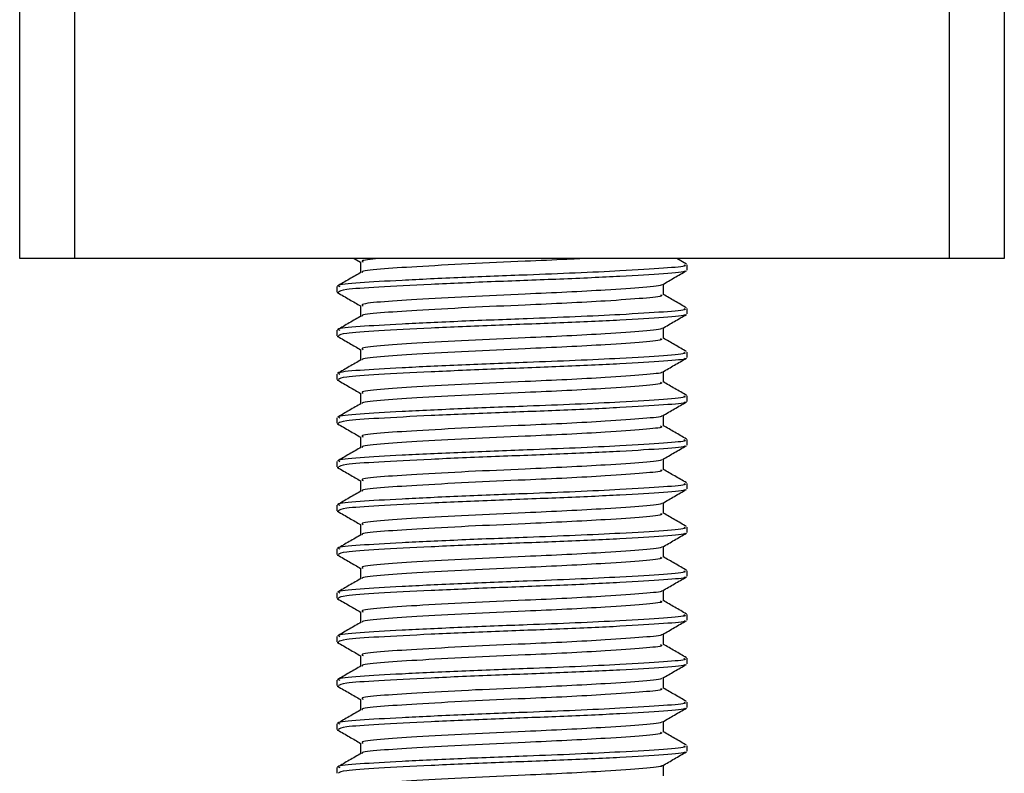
# Model space of a CAD drawing. Header units: millimetres. Extents: x 0 to 420, y 0 to 297.
# Tile 29 of 77: x 183.84 to 188.35, y 177.05 to 180.51. Entities that reach past the tile are written whole.
import ezdxf

# ---------------------------------------------------------------- set-up
doc = ezdxf.new("R2010")
doc.units = ezdxf.units.MM

msp = doc.modelspace()

# ---------------------------------------------------------------- linework, layer by layer
at = {"color": 7, "linetype": 'Continuous', "lineweight": 25}
for p, q in [((183.8392, 179.4129), (183.8392, 180.6153)), ((184.0897, 180.6153), (184.0897, 179.4129)), ((188.0979, 179.4129), (188.0979, 180.6153)), ((188.3484, 180.6153), (188.3484, 179.4129)), ((184.0897, 179.4129), (183.8392, 179.4129)), ((188.0979, 179.4129), (184.0897, 179.4129)), ((185.3717, 179.4129), (185.4006, 179.3962)), ((185.4006, 179.3974), (185.4006, 179.3488)), ((186.8934, 179.3873), (186.8492, 179.4129)), ((186.8954, 179.3599), (186.8954, 179.385)), ((188.3484, 179.4129), (188.0979, 179.4129)), ((185.2921, 179.2848), (185.2921, 179.2597)), ((186.7869, 179.2471), (186.7869, 179.296)), ((185.2933, 179.2579), (185.3, 179.2568)), ((185.4006, 179.197), (185.4006, 179.1484)), ((186.8954, 179.1595), (186.8954, 179.1846)), ((185.2921, 179.0844), (185.2921, 179.0593)), ((186.7869, 179.0467), (186.7869, 179.0956)), ((185.2933, 179.0575), (185.3, 179.0564)), ((185.4006, 178.9966), (185.4006, 178.9479)), ((186.8954, 178.9591), (186.8954, 178.9842)), ((185.2921, 178.884), (185.2921, 178.8589)), ((186.7869, 178.8463), (186.7869, 178.8951)), ((185.2933, 178.8571), (185.3, 178.856)), ((185.4006, 178.7962), (185.4006, 178.7475)), ((186.8954, 178.7587), (186.8954, 178.7838)), ((185.2921, 178.6836), (185.2921, 178.6585)), ((185.2933, 178.6567), (185.3, 178.6556)), ((186.7869, 178.6459), (186.7869, 178.6947)), ((185.4006, 178.5958), (185.4006, 178.5471)), ((186.8954, 178.5583), (186.8954, 178.5833)), ((185.2921, 178.4832), (185.2921, 178.458)), ((186.7869, 178.4455), (186.7869, 178.4943)), ((185.2933, 178.4563), (185.3, 178.4552)), ((185.4006, 178.3954), (185.4006, 178.3467)), ((186.8954, 178.3579), (186.8954, 178.3829)), ((186.7869, 178.2451), (186.7869, 178.2939)), ((185.2921, 178.2828), (185.2921, 178.2576)), ((185.2933, 178.2559), (185.3, 178.2548)), ((185.4006, 178.195), (185.4006, 178.1463)), ((186.8954, 178.1575), (186.8954, 178.1825)), ((185.2921, 178.0824), (185.2921, 178.0572)), ((186.7869, 178.0447), (186.7869, 178.0935)), ((185.2933, 178.0555), (185.3, 178.0544)), ((185.4006, 177.9946), (185.4006, 177.9459)), ((186.8954, 177.9571), (186.8954, 177.9821)), ((186.7869, 177.8443), (186.7869, 177.8931)), ((185.2921, 177.882), (185.2921, 177.8568)), ((185.2933, 177.8551), (185.3, 177.854)), ((185.4006, 177.7942), (185.4006, 177.7455)), ((186.8954, 177.7567), (186.8954, 177.7817)), ((185.2921, 177.6816), (185.2921, 177.6564)), ((186.7869, 177.6439), (186.7869, 177.6927)), ((185.2933, 177.6547), (185.3, 177.6536)), ((185.4006, 177.5938), (185.4006, 177.5451)), ((186.8954, 177.5563), (186.8954, 177.5813)), ((185.2921, 177.4812), (185.2921, 177.456)), ((186.7869, 177.4434), (186.7869, 177.4923)), ((185.2933, 177.4543), (185.3, 177.4531)), ((185.4006, 177.3933), (185.4006, 177.3447)), ((186.8954, 177.3558), (186.8954, 177.3809)), ((185.2921, 177.2807), (185.2921, 177.2556)), ((186.7869, 177.243), (186.7869, 177.2919)), ((185.2933, 177.2539), (185.3, 177.2527)), ((185.4006, 177.1929), (185.4006, 177.1443)), ((186.8954, 177.1554), (186.8954, 177.1805)), ((185.2921, 177.0803), (185.2921, 177.0552)), ((186.7869, 177.0426), (186.7869, 177.0915))]:
    msp.add_line(p, q, dxfattribs=at)
for points, knots in [([(186.8811, 179.385), (186.8847, 179.3833), (186.8973, 179.3774), (186.7983, 179.3687), (186.6161, 179.3573), (186.39, 179.3464), (186.1399, 179.3368), (185.856, 179.326), (185.5801, 179.3128), (185.3846, 179.3018), (185.2882, 179.292), (185.3021, 179.2863), (185.3057, 179.2848)], [0, 0, 0, 0, 0.0482673, 0.1669875, 0.2886879, 0.3822403, 0.4726264, 0.5927373, 0.7161886, 0.8348774, 0.9566226, 1, 1, 1, 1]), ([(185.4818, 179.4129), (185.4465, 179.4093), (185.3967, 179.4042), (185.4089, 179.399), (185.4125, 179.3975)], [0, 0, 0, 0, 0.708914, 1, 1, 1, 1]), ([(186.4129, 179.4129), (186.3905, 179.4116), (186.3124, 179.4072), (186.1321, 179.3995), (185.8888, 179.3887), (185.649, 179.3755), (185.4824, 179.3644), (185.4004, 179.3555), (185.4082, 179.3508), (185.4091, 179.3502)], [0, 0, 0, 0, 0.0578973, 0.2019019, 0.3932661, 0.5899584, 0.7790544, 0.9730254, 1, 1, 1, 1]), ([(185.403, 179.3501), (185.3849, 179.3396), (185.3486, 179.3186), (185.3123, 179.2976), (185.2941, 179.2871)], [0, 0, 0, 0, 0.499899, 1, 1, 1, 1]), ([(186.884, 179.357), (186.8852, 179.3563), (186.8929, 179.3514), (186.7961, 179.3436), (186.6008, 179.3312), (186.3216, 179.3183), (186.0129, 179.3074), (185.7142, 179.2945), (185.4736, 179.2821), (185.3173, 179.2715), (185.305, 179.2635), (185.2992, 179.2597)], [0, 0, 0, 0, 0.020946, 0.143106, 0.268332, 0.394812, 0.516438, 0.642835, 0.768197, 0.890263, 1, 1, 1, 1]), ([(186.7835, 179.294), (186.8016, 179.3045), (186.8379, 179.3255), (186.8742, 179.3465), (186.8923, 179.357)], [0, 0, 0, 0, 0.49991, 1, 1, 1, 1]), ([(186.7774, 179.294), (186.7782, 179.2934), (186.7843, 179.2887), (186.7007, 179.281), (186.5459, 179.2696), (186.3498, 179.2587), (186.1337, 179.2492), (185.8882, 179.2384), (185.6496, 179.2252), (185.4805, 179.2141), (185.3971, 179.2043), (185.4092, 179.1986), (185.4125, 179.1971)], [0, 0, 0, 0, 0.017009, 0.139543, 0.265156, 0.361718, 0.455008, 0.578979, 0.706402, 0.828904, 0.954563, 1, 1, 1, 1]), ([(185.2952, 179.2568), (185.3134, 179.2463), (185.3485, 179.226), (185.3836, 179.2056), (185.4006, 179.1958)], [0, 0, 0, 0, 0.516356, 1, 1, 1, 1]), ([(186.7746, 179.2471), (186.7777, 179.2455), (186.7885, 179.2396), (186.7029, 179.2309), (186.5454, 179.2195), (186.3499, 179.2086), (186.1336, 179.1991), (185.8883, 179.1883), (185.6491, 179.1751), (185.4824, 179.164), (185.4004, 179.1551), (185.4082, 179.1504), (185.4091, 179.1498)], [0, 0, 0, 0, 0.049091, 0.171096, 0.296168, 0.392313, 0.485201, 0.608637, 0.73551, 0.857483, 0.9826, 1, 1, 1, 1]), ([(186.8934, 179.1869), (186.8753, 179.1974), (186.8398, 179.2179), (186.8043, 179.2385), (186.7869, 179.2486)], [0, 0, 0, 0, 0.51126, 1, 1, 1, 1]), ([(185.403, 179.1497), (185.3849, 179.1392), (185.3486, 179.1182), (185.3123, 179.0972), (185.2941, 179.0867)], [0, 0, 0, 0, 0.499899, 1, 1, 1, 1]), ([(186.8811, 179.1846), (186.8847, 179.1829), (186.8973, 179.177), (186.7983, 179.1683), (186.6161, 179.1569), (186.39, 179.146), (186.1399, 179.1364), (185.856, 179.1256), (185.5801, 179.1124), (185.3846, 179.1014), (185.2882, 179.0916), (185.3021, 179.0859), (185.3057, 179.0844)], [0, 0, 0, 0, 0.048267, 0.166987, 0.288688, 0.38224, 0.472626, 0.592737, 0.716189, 0.834877, 0.956623, 1, 1, 1, 1]), ([(186.884, 179.1566), (186.8852, 179.1559), (186.8929, 179.151), (186.7961, 179.1432), (186.6008, 179.1308), (186.3216, 179.1179), (186.0129, 179.107), (185.7142, 179.0941), (185.4736, 179.0816), (185.3173, 179.0711), (185.305, 179.0631), (185.2992, 179.0593)], [0, 0, 0, 0, 0.020946, 0.143106, 0.268332, 0.394812, 0.516438, 0.642835, 0.768197, 0.890263, 1, 1, 1, 1]), ([(186.7835, 179.0936), (186.8016, 179.1041), (186.8379, 179.1251), (186.8742, 179.1461), (186.8923, 179.1566)], [0, 0, 0, 0, 0.49991, 1, 1, 1, 1]), ([(186.7774, 179.0936), (186.7782, 179.093), (186.7843, 179.0883), (186.7007, 179.0806), (186.5459, 179.0692), (186.3498, 179.0583), (186.1337, 179.0488), (185.8882, 179.038), (185.6496, 179.0247), (185.4805, 179.0137), (185.3971, 179.0039), (185.4092, 178.9982), (185.4125, 178.9967)], [0, 0, 0, 0, 0.017009, 0.139543, 0.265156, 0.361718, 0.455008, 0.578979, 0.706402, 0.828904, 0.954563, 1, 1, 1, 1]), ([(185.2952, 179.0564), (185.3134, 179.0459), (185.3485, 179.0255), (185.3836, 179.0052), (185.4006, 178.9954)], [0, 0, 0, 0, 0.516356, 1, 1, 1, 1]), ([(186.7746, 179.0467), (186.7777, 179.0451), (186.7885, 179.0392), (186.7029, 179.0305), (186.5454, 179.0191), (186.3499, 179.0082), (186.1336, 178.9987), (185.8883, 178.9879), (185.6491, 178.9746), (185.4824, 178.9636), (185.4004, 178.9547), (185.4082, 178.95), (185.4091, 178.9494)], [0, 0, 0, 0, 0.049091, 0.171096, 0.296168, 0.392313, 0.485201, 0.608637, 0.73551, 0.857483, 0.9826, 1, 1, 1, 1]), ([(186.8934, 178.9865), (186.8753, 178.997), (186.8398, 179.0175), (186.8043, 179.0381), (186.7869, 179.0481)], [0, 0, 0, 0, 0.5112595, 1, 1, 1, 1]), ([(186.8811, 178.9842), (186.8847, 178.9825), (186.8973, 178.9766), (186.7983, 178.9679), (186.6161, 178.9564), (186.39, 178.9456), (186.1399, 178.936), (185.856, 178.9252), (185.5801, 178.912), (185.3846, 178.901), (185.2882, 178.8912), (185.3021, 178.8855), (185.3057, 178.884)], [0, 0, 0, 0, 0.0482673, 0.1669875, 0.2886879, 0.3822403, 0.4726264, 0.5927373, 0.7161886, 0.8348774, 0.9566226, 1, 1, 1, 1]), ([(185.403, 178.9493), (185.3849, 178.9388), (185.3486, 178.9178), (185.3123, 178.8968), (185.2941, 178.8863)], [0, 0, 0, 0, 0.499899, 1, 1, 1, 1]), ([(186.884, 178.9562), (186.8852, 178.9555), (186.8929, 178.9506), (186.7961, 178.9428), (186.6008, 178.9304), (186.3216, 178.9175), (186.0129, 178.9066), (185.7142, 178.8937), (185.4736, 178.8812), (185.3173, 178.8707), (185.305, 178.8627), (185.2992, 178.8589)], [0, 0, 0, 0, 0.020946, 0.143106, 0.268332, 0.394812, 0.516438, 0.642835, 0.768197, 0.890263, 1, 1, 1, 1]), ([(186.7835, 178.8932), (186.8016, 178.9037), (186.8379, 178.9247), (186.8742, 178.9457), (186.8923, 178.9562)], [0, 0, 0, 0, 0.49991, 1, 1, 1, 1]), ([(186.7774, 178.8932), (186.7782, 178.8926), (186.7843, 178.8879), (186.7007, 178.8802), (186.5459, 178.8688), (186.3498, 178.8579), (186.1337, 178.8483), (185.8882, 178.8376), (185.6496, 178.8243), (185.4805, 178.8133), (185.3971, 178.8035), (185.4092, 178.7978), (185.4125, 178.7963)], [0, 0, 0, 0, 0.017009, 0.139543, 0.265156, 0.361718, 0.455008, 0.578979, 0.706402, 0.828904, 0.954563, 1, 1, 1, 1]), ([(185.2952, 178.856), (185.3134, 178.8455), (185.3485, 178.8251), (185.3836, 178.8048), (185.4006, 178.7949)], [0, 0, 0, 0, 0.5163558, 1, 1, 1, 1]), ([(186.7746, 178.8463), (186.7777, 178.8446), (186.7885, 178.8388), (186.7029, 178.8301), (186.5454, 178.8187), (186.3499, 178.8078), (186.1336, 178.7982), (185.8883, 178.7875), (185.6491, 178.7742), (185.4824, 178.7632), (185.4004, 178.7543), (185.4082, 178.7495), (185.4091, 178.749)], [0, 0, 0, 0, 0.0490909, 0.1710963, 0.2961678, 0.392313, 0.4852006, 0.6086368, 0.7355098, 0.8574829, 0.9826005, 1, 1, 1, 1]), ([(186.8934, 178.7861), (186.8753, 178.7966), (186.8398, 178.8171), (186.8043, 178.8377), (186.7869, 178.8477)], [0, 0, 0, 0, 0.5112595, 1, 1, 1, 1]), ([(185.403, 178.7489), (185.3849, 178.7384), (185.3486, 178.7174), (185.3123, 178.6964), (185.2941, 178.6859)], [0, 0, 0, 0, 0.499899, 1, 1, 1, 1]), ([(186.8811, 178.7838), (186.8847, 178.7821), (186.8973, 178.7762), (186.7983, 178.7675), (186.6161, 178.756), (186.39, 178.7452), (186.1399, 178.7356), (185.856, 178.7248), (185.5801, 178.7116), (185.3846, 178.7006), (185.2882, 178.6908), (185.3021, 178.6851), (185.3057, 178.6836)], [0, 0, 0, 0, 0.048267, 0.166987, 0.288688, 0.38224, 0.472626, 0.592737, 0.716189, 0.834877, 0.956623, 1, 1, 1, 1]), ([(186.884, 178.7558), (186.8852, 178.7551), (186.8929, 178.7502), (186.7961, 178.7424), (186.6008, 178.73), (186.3216, 178.717), (186.0129, 178.7062), (185.7142, 178.6933), (185.4736, 178.6808), (185.3173, 178.6702), (185.305, 178.6622), (185.2992, 178.6585)], [0, 0, 0, 0, 0.020946, 0.143106, 0.268332, 0.394812, 0.516438, 0.642835, 0.768197, 0.890263, 1, 1, 1, 1]), ([(186.7835, 178.6928), (186.8016, 178.7033), (186.8379, 178.7243), (186.8742, 178.7453), (186.8923, 178.7558)], [0, 0, 0, 0, 0.49991, 1, 1, 1, 1]), ([(185.2952, 178.6556), (185.3134, 178.6451), (185.3485, 178.6247), (185.3836, 178.6044), (185.4006, 178.5945)], [0, 0, 0, 0, 0.5163558, 1, 1, 1, 1]), ([(186.7774, 178.6928), (186.7782, 178.6922), (186.7843, 178.6875), (186.7007, 178.6798), (186.5459, 178.6684), (186.3498, 178.6575), (186.1337, 178.6479), (185.8882, 178.6371), (185.6496, 178.6239), (185.4805, 178.6129), (185.3971, 178.6031), (185.4092, 178.5974), (185.4125, 178.5959)], [0, 0, 0, 0, 0.017009, 0.139543, 0.265156, 0.361718, 0.455008, 0.578979, 0.706402, 0.828904, 0.954563, 1, 1, 1, 1]), ([(186.7746, 178.6459), (186.7777, 178.6442), (186.7885, 178.6384), (186.7029, 178.6297), (186.5454, 178.6183), (186.3499, 178.6074), (186.1336, 178.5978), (185.8883, 178.587), (185.6491, 178.5738), (185.4824, 178.5628), (185.4004, 178.5539), (185.4082, 178.5491), (185.4091, 178.5486)], [0, 0, 0, 0, 0.049091, 0.171096, 0.296168, 0.392313, 0.485201, 0.608637, 0.73551, 0.857483, 0.9826, 1, 1, 1, 1]), ([(186.8934, 178.5857), (186.8753, 178.5962), (186.8398, 178.6167), (186.8043, 178.6373), (186.7869, 178.6473)], [0, 0, 0, 0, 0.51126, 1, 1, 1, 1]), ([(186.8811, 178.5833), (186.8847, 178.5816), (186.8973, 178.5758), (186.7983, 178.567), (186.6161, 178.5556), (186.39, 178.5448), (186.1399, 178.5352), (185.856, 178.5244), (185.5801, 178.5112), (185.3846, 178.5002), (185.2882, 178.4904), (185.3021, 178.4847), (185.3057, 178.4832)], [0, 0, 0, 0, 0.0482673, 0.1669875, 0.2886879, 0.3822403, 0.4726264, 0.5927373, 0.7161886, 0.8348774, 0.9566226, 1, 1, 1, 1]), ([(185.403, 178.5485), (185.3849, 178.538), (185.3486, 178.517), (185.3123, 178.496), (185.2941, 178.4855)], [0, 0, 0, 0, 0.499899, 1, 1, 1, 1]), ([(186.884, 178.5554), (186.8852, 178.5547), (186.8929, 178.5498), (186.7961, 178.542), (186.6008, 178.5296), (186.3216, 178.5166), (186.0129, 178.5058), (185.7142, 178.4929), (185.4736, 178.4804), (185.3173, 178.4698), (185.305, 178.4618), (185.2992, 178.458)], [0, 0, 0, 0, 0.020946, 0.143106, 0.268332, 0.394812, 0.516438, 0.642835, 0.768197, 0.890263, 1, 1, 1, 1]), ([(186.7835, 178.4923), (186.8016, 178.5029), (186.8379, 178.5239), (186.8742, 178.5449), (186.8923, 178.5554)], [0, 0, 0, 0, 0.49991, 1, 1, 1, 1]), ([(186.7774, 178.4924), (186.7782, 178.4918), (186.7843, 178.4871), (186.7007, 178.4794), (186.5459, 178.4679), (186.3498, 178.4571), (186.1337, 178.4475), (185.8882, 178.4367), (185.6496, 178.4235), (185.4805, 178.4125), (185.3971, 178.4027), (185.4092, 178.397), (185.4125, 178.3955)], [0, 0, 0, 0, 0.017009, 0.139543, 0.265156, 0.361718, 0.455008, 0.578979, 0.706402, 0.828904, 0.954563, 1, 1, 1, 1]), ([(185.2952, 178.4552), (185.3134, 178.4447), (185.3485, 178.4243), (185.3836, 178.404), (185.4006, 178.3941)], [0, 0, 0, 0, 0.516356, 1, 1, 1, 1]), ([(186.7746, 178.4455), (186.7777, 178.4438), (186.7885, 178.438), (186.7029, 178.4293), (186.5454, 178.4179), (186.3499, 178.407), (186.1336, 178.3974), (185.8883, 178.3866), (185.6491, 178.3734), (185.4824, 178.3624), (185.4004, 178.3535), (185.4082, 178.3487), (185.4091, 178.3481)], [0, 0, 0, 0, 0.049091, 0.171096, 0.296168, 0.392313, 0.485201, 0.608637, 0.73551, 0.857483, 0.9826, 1, 1, 1, 1]), ([(186.8934, 178.3853), (186.8753, 178.3958), (186.8398, 178.4163), (186.8043, 178.4369), (186.7869, 178.4469)], [0, 0, 0, 0, 0.5112595, 1, 1, 1, 1]), ([(186.8811, 178.3829), (186.8847, 178.3812), (186.8973, 178.3754), (186.7983, 178.3666), (186.6161, 178.3552), (186.39, 178.3444), (186.1399, 178.3348), (185.856, 178.324), (185.5801, 178.3108), (185.3846, 178.2998), (185.2882, 178.29), (185.3021, 178.2843), (185.3057, 178.2828)], [0, 0, 0, 0, 0.0482673, 0.1669875, 0.2886879, 0.3822403, 0.4726264, 0.5927373, 0.7161886, 0.8348774, 0.9566226, 1, 1, 1, 1]), ([(185.403, 178.3481), (185.3849, 178.3376), (185.3486, 178.3166), (185.3123, 178.2956), (185.2941, 178.285)], [0, 0, 0, 0, 0.499899, 1, 1, 1, 1]), ([(186.884, 178.355), (186.8852, 178.3543), (186.8929, 178.3494), (186.7961, 178.3416), (186.6008, 178.3292), (186.3216, 178.3162), (186.0129, 178.3054), (185.7142, 178.2924), (185.4736, 178.28), (185.3173, 178.2694), (185.305, 178.2614), (185.2992, 178.2576)], [0, 0, 0, 0, 0.020946, 0.143106, 0.268332, 0.394812, 0.516438, 0.642835, 0.768197, 0.890263, 1, 1, 1, 1]), ([(186.7835, 178.2919), (186.8016, 178.3024), (186.8379, 178.3235), (186.8742, 178.3445), (186.8923, 178.355)], [0, 0, 0, 0, 0.49991, 1, 1, 1, 1]), ([(185.2952, 178.2548), (185.3134, 178.2443), (185.3485, 178.2239), (185.3836, 178.2036), (185.4006, 178.1937)], [0, 0, 0, 0, 0.516356, 1, 1, 1, 1]), ([(186.7774, 178.2919), (186.7782, 178.2914), (186.7843, 178.2866), (186.7007, 178.279), (186.5459, 178.2675), (186.3498, 178.2567), (186.1337, 178.2471), (185.8882, 178.2363), (185.6496, 178.2231), (185.4805, 178.2121), (185.3971, 178.2023), (185.4092, 178.1966), (185.4125, 178.195)], [0, 0, 0, 0, 0.017009, 0.139543, 0.265156, 0.361718, 0.455008, 0.578979, 0.706402, 0.828904, 0.954563, 1, 1, 1, 1]), ([(186.7746, 178.2451), (186.7777, 178.2434), (186.7885, 178.2376), (186.7029, 178.2289), (186.5454, 178.2174), (186.3499, 178.2066), (186.1336, 178.197), (185.8883, 178.1862), (185.6491, 178.173), (185.4824, 178.162), (185.4004, 178.1531), (185.4082, 178.1483), (185.4091, 178.1477)], [0, 0, 0, 0, 0.049091, 0.171096, 0.296168, 0.392313, 0.485201, 0.608637, 0.73551, 0.857483, 0.9826, 1, 1, 1, 1]), ([(186.8934, 178.1848), (186.8753, 178.1954), (186.8398, 178.2159), (186.8043, 178.2365), (186.7869, 178.2465)], [0, 0, 0, 0, 0.51126, 1, 1, 1, 1]), ([(186.8811, 178.1825), (186.8847, 178.1808), (186.8973, 178.1749), (186.7983, 178.1662), (186.6161, 178.1548), (186.39, 178.144), (186.1399, 178.1344), (185.856, 178.1236), (185.5801, 178.1104), (185.3846, 178.0993), (185.2882, 178.0896), (185.3021, 178.0839), (185.3057, 178.0824)], [0, 0, 0, 0, 0.0482673, 0.1669875, 0.2886879, 0.3822403, 0.4726264, 0.5927373, 0.7161886, 0.8348774, 0.9566226, 1, 1, 1, 1]), ([(185.403, 178.1477), (185.3849, 178.1372), (185.3486, 178.1162), (185.3123, 178.0951), (185.2941, 178.0846)], [0, 0, 0, 0, 0.499899, 1, 1, 1, 1]), ([(186.884, 178.1546), (186.8852, 178.1539), (186.8929, 178.149), (186.7961, 178.1412), (186.6008, 178.1288), (186.3216, 178.1158), (186.0129, 178.105), (185.7142, 178.092), (185.4736, 178.0796), (185.3173, 178.069), (185.305, 178.061), (185.2992, 178.0572)], [0, 0, 0, 0, 0.020946, 0.143106, 0.268332, 0.394812, 0.516438, 0.642835, 0.768197, 0.890263, 1, 1, 1, 1]), ([(186.7835, 178.0915), (186.8016, 178.102), (186.8379, 178.123), (186.8742, 178.144), (186.8923, 178.1545)], [0, 0, 0, 0, 0.49991, 1, 1, 1, 1]), ([(186.7774, 178.0915), (186.7782, 178.091), (186.7843, 178.0862), (186.7007, 178.0786), (186.5459, 178.0671), (186.3498, 178.0563), (186.1337, 178.0467), (185.8882, 178.0359), (185.6496, 178.0227), (185.4805, 178.0117), (185.3971, 178.0019), (185.4092, 177.9962), (185.4125, 177.9946)], [0, 0, 0, 0, 0.017009, 0.139543, 0.265156, 0.361718, 0.455008, 0.578979, 0.706402, 0.828904, 0.954563, 1, 1, 1, 1]), ([(185.2952, 178.0543), (185.3134, 178.0438), (185.3485, 178.0235), (185.3836, 178.0032), (185.4006, 177.9933)], [0, 0, 0, 0, 0.516356, 1, 1, 1, 1]), ([(186.7746, 178.0447), (186.7777, 178.043), (186.7885, 178.0372), (186.7029, 178.0284), (186.5454, 178.017), (186.3499, 178.0062), (186.1336, 177.9966), (185.8883, 177.9858), (185.6491, 177.9726), (185.4824, 177.9616), (185.4004, 177.9527), (185.4082, 177.9479), (185.4091, 177.9473)], [0, 0, 0, 0, 0.049091, 0.171096, 0.296168, 0.392313, 0.485201, 0.608637, 0.73551, 0.857483, 0.9826, 1, 1, 1, 1]), ([(186.8934, 177.9844), (186.8753, 177.9949), (186.8398, 178.0155), (186.8043, 178.0361), (186.7869, 178.0461)], [0, 0, 0, 0, 0.51126, 1, 1, 1, 1]), ([(186.8811, 177.9821), (186.8847, 177.9804), (186.8973, 177.9745), (186.7983, 177.9658), (186.6161, 177.9544), (186.39, 177.9436), (186.1399, 177.934), (185.856, 177.9232), (185.5801, 177.91), (185.3846, 177.8989), (185.2882, 177.8891), (185.3021, 177.8835), (185.3057, 177.882)], [0, 0, 0, 0, 0.048267, 0.166987, 0.288688, 0.38224, 0.472626, 0.592737, 0.716189, 0.834877, 0.956623, 1, 1, 1, 1]), ([(185.403, 177.9473), (185.3849, 177.9368), (185.3486, 177.9158), (185.3123, 177.8947), (185.2941, 177.8842)], [0, 0, 0, 0, 0.499899, 1, 1, 1, 1]), ([(186.884, 177.9542), (186.8852, 177.9534), (186.8929, 177.9486), (186.7961, 177.9408), (186.6008, 177.9283), (186.3216, 177.9154), (186.0129, 177.9045), (185.7142, 177.8916), (185.4736, 177.8792), (185.3173, 177.8686), (185.305, 177.8606), (185.2992, 177.8568)], [0, 0, 0, 0, 0.020946, 0.143106, 0.268332, 0.394812, 0.516438, 0.642835, 0.768197, 0.890263, 1, 1, 1, 1]), ([(186.7835, 177.8911), (186.8016, 177.9016), (186.8379, 177.9226), (186.8742, 177.9436), (186.8923, 177.9541)], [0, 0, 0, 0, 0.49991, 1, 1, 1, 1]), ([(186.7774, 177.8911), (186.7782, 177.8906), (186.7843, 177.8858), (186.7007, 177.8782), (186.5459, 177.8667), (186.3498, 177.8559), (186.1337, 177.8463), (185.8882, 177.8355), (185.6496, 177.8223), (185.4805, 177.8113), (185.3971, 177.8014), (185.4092, 177.7957), (185.4125, 177.7942)], [0, 0, 0, 0, 0.017009, 0.139543, 0.265156, 0.361718, 0.455008, 0.578979, 0.706402, 0.828904, 0.954563, 1, 1, 1, 1]), ([(185.2952, 177.8539), (185.3134, 177.8434), (185.3485, 177.8231), (185.3836, 177.8027), (185.4006, 177.7929)], [0, 0, 0, 0, 0.516356, 1, 1, 1, 1]), ([(186.7746, 177.8443), (186.7777, 177.8426), (186.7885, 177.8367), (186.7029, 177.828), (186.5454, 177.8166), (186.3499, 177.8058), (186.1336, 177.7962), (185.8883, 177.7854), (185.6491, 177.7722), (185.4824, 177.7612), (185.4004, 177.7523), (185.4082, 177.7475), (185.4091, 177.7469)], [0, 0, 0, 0, 0.049091, 0.171096, 0.296168, 0.392313, 0.485201, 0.608637, 0.73551, 0.857483, 0.9826, 1, 1, 1, 1]), ([(186.8934, 177.784), (186.8753, 177.7945), (186.8398, 177.8151), (186.8043, 177.8357), (186.7869, 177.8457)], [0, 0, 0, 0, 0.51126, 1, 1, 1, 1]), ([(186.8811, 177.7817), (186.8847, 177.78), (186.8973, 177.7741), (186.7983, 177.7654), (186.6161, 177.754), (186.39, 177.7432), (186.1399, 177.7336), (185.856, 177.7228), (185.5801, 177.7096), (185.3846, 177.6985), (185.2882, 177.6887), (185.3021, 177.6831), (185.3057, 177.6816)], [0, 0, 0, 0, 0.048267, 0.166987, 0.288688, 0.38224, 0.472626, 0.592737, 0.716189, 0.834877, 0.956623, 1, 1, 1, 1]), ([(186.884, 177.7538), (186.8852, 177.753), (186.8929, 177.7482), (186.7961, 177.7404), (186.6008, 177.7279), (186.3216, 177.715), (186.0129, 177.7041), (185.7142, 177.6912), (185.4736, 177.6788), (185.3173, 177.6682), (185.305, 177.6602), (185.2992, 177.6564)], [0, 0, 0, 0, 0.020946, 0.143106, 0.268332, 0.394812, 0.516438, 0.642835, 0.768197, 0.890263, 1, 1, 1, 1]), ([(186.7835, 177.6907), (186.8016, 177.7012), (186.8379, 177.7222), (186.8742, 177.7432), (186.8923, 177.7537)], [0, 0, 0, 0, 0.49991, 1, 1, 1, 1]), ([(185.403, 177.7469), (185.3849, 177.7364), (185.3486, 177.7153), (185.3123, 177.6943), (185.2941, 177.6838)], [0, 0, 0, 0, 0.499899, 1, 1, 1, 1]), ([(186.7774, 177.6907), (186.7782, 177.6901), (186.7843, 177.6854), (186.7007, 177.6778), (186.5459, 177.6663), (186.3498, 177.6555), (186.1337, 177.6459), (185.8882, 177.6351), (185.6496, 177.6219), (185.4805, 177.6108), (185.3971, 177.601), (185.4092, 177.5953), (185.4125, 177.5938)], [0, 0, 0, 0, 0.017009, 0.139543, 0.265156, 0.361718, 0.455008, 0.578979, 0.706402, 0.828904, 0.954563, 1, 1, 1, 1]), ([(185.2952, 177.6535), (185.3134, 177.643), (185.3485, 177.6227), (185.3836, 177.6023), (185.4006, 177.5925)], [0, 0, 0, 0, 0.516356, 1, 1, 1, 1]), ([(186.7746, 177.6439), (186.7777, 177.6422), (186.7885, 177.6363), (186.7029, 177.6276), (186.5454, 177.6162), (186.3499, 177.6054), (186.1336, 177.5958), (185.8883, 177.585), (185.6491, 177.5718), (185.4824, 177.5607), (185.4004, 177.5519), (185.4082, 177.5471), (185.4091, 177.5465)], [0, 0, 0, 0, 0.049091, 0.171096, 0.296168, 0.392313, 0.485201, 0.608637, 0.73551, 0.857483, 0.9826, 1, 1, 1, 1]), ([(186.8934, 177.5836), (186.8753, 177.5941), (186.8398, 177.6147), (186.8043, 177.6352), (186.7869, 177.6453)], [0, 0, 0, 0, 0.51126, 1, 1, 1, 1]), ([(186.8811, 177.5813), (186.8847, 177.5796), (186.8973, 177.5737), (186.7983, 177.565), (186.6161, 177.5536), (186.39, 177.5427), (186.1399, 177.5332), (185.856, 177.5224), (185.5801, 177.5092), (185.3846, 177.4981), (185.2882, 177.4883), (185.3021, 177.4826), (185.3057, 177.4812)], [0, 0, 0, 0, 0.0482673, 0.1669875, 0.2886879, 0.3822403, 0.4726264, 0.5927373, 0.7161886, 0.8348774, 0.9566226, 1, 1, 1, 1]), ([(185.403, 177.5465), (185.3849, 177.536), (185.3486, 177.5149), (185.3123, 177.4939), (185.2941, 177.4834)], [0, 0, 0, 0, 0.499899, 1, 1, 1, 1]), ([(186.884, 177.5533), (186.8852, 177.5526), (186.8929, 177.5478), (186.7961, 177.54), (186.6008, 177.5275), (186.3216, 177.5146), (186.0129, 177.5037), (185.7142, 177.4908), (185.4736, 177.4784), (185.3173, 177.4678), (185.305, 177.4598), (185.2992, 177.456)], [0, 0, 0, 0, 0.020946, 0.143106, 0.268332, 0.394812, 0.516438, 0.642835, 0.768197, 0.890263, 1, 1, 1, 1]), ([(186.7835, 177.4903), (186.8016, 177.5008), (186.8379, 177.5218), (186.8742, 177.5428), (186.8923, 177.5533)], [0, 0, 0, 0, 0.49991, 1, 1, 1, 1]), ([(186.7774, 177.4903), (186.7782, 177.4897), (186.7843, 177.485), (186.7007, 177.4774), (186.5459, 177.4659), (186.3498, 177.4551), (186.1337, 177.4455), (185.8882, 177.4347), (185.6496, 177.4215), (185.4805, 177.4104), (185.3971, 177.4006), (185.4092, 177.3949), (185.4125, 177.3934)], [0, 0, 0, 0, 0.017009, 0.139543, 0.265156, 0.361718, 0.455008, 0.578979, 0.706402, 0.828904, 0.954563, 1, 1, 1, 1]), ([(185.2952, 177.4531), (185.3134, 177.4426), (185.3485, 177.4223), (185.3836, 177.4019), (185.4006, 177.3921)], [0, 0, 0, 0, 0.516356, 1, 1, 1, 1]), ([(186.7746, 177.4435), (186.7777, 177.4418), (186.7885, 177.4359), (186.7029, 177.4272), (186.5454, 177.4158), (186.3499, 177.405), (186.1336, 177.3954), (185.8883, 177.3846), (185.6491, 177.3714), (185.4824, 177.3603), (185.4004, 177.3515), (185.4082, 177.3467), (185.4091, 177.3461)], [0, 0, 0, 0, 0.049091, 0.171096, 0.296168, 0.392313, 0.485201, 0.608637, 0.73551, 0.857483, 0.9826, 1, 1, 1, 1]), ([(186.8934, 177.3832), (186.8753, 177.3937), (186.8398, 177.4143), (186.8043, 177.4348), (186.7869, 177.4449)], [0, 0, 0, 0, 0.51126, 1, 1, 1, 1]), ([(185.403, 177.3461), (185.3849, 177.3356), (185.3486, 177.3145), (185.3123, 177.2935), (185.2941, 177.283)], [0, 0, 0, 0, 0.499899, 1, 1, 1, 1]), ([(186.8811, 177.3809), (186.8847, 177.3792), (186.8973, 177.3733), (186.7983, 177.3646), (186.6161, 177.3532), (186.39, 177.3423), (186.1399, 177.3328), (185.856, 177.322), (185.5801, 177.3088), (185.3846, 177.2977), (185.2882, 177.2879), (185.3021, 177.2822), (185.3057, 177.2807)], [0, 0, 0, 0, 0.048267, 0.166987, 0.288688, 0.38224, 0.472626, 0.592737, 0.716189, 0.834877, 0.956623, 1, 1, 1, 1]), ([(186.884, 177.3529), (186.8852, 177.3522), (186.8929, 177.3474), (186.7961, 177.3396), (186.6008, 177.3271), (186.3216, 177.3142), (186.0129, 177.3033), (185.7142, 177.2904), (185.4736, 177.278), (185.3173, 177.2674), (185.305, 177.2594), (185.2992, 177.2556)], [0, 0, 0, 0, 0.020946, 0.1431057, 0.2683321, 0.3948123, 0.5164381, 0.6428345, 0.7681974, 0.8902633, 1, 1, 1, 1]), ([(186.7835, 177.2899), (186.8016, 177.3004), (186.8379, 177.3214), (186.8742, 177.3424), (186.8923, 177.3529)], [0, 0, 0, 0, 0.49991, 1, 1, 1, 1]), ([(186.7774, 177.2899), (186.7782, 177.2893), (186.7843, 177.2846), (186.7007, 177.2769), (186.5459, 177.2655), (186.3498, 177.2547), (186.1337, 177.2451), (185.8882, 177.2343), (185.6496, 177.2211), (185.4805, 177.21), (185.3971, 177.2002), (185.4092, 177.1945), (185.4125, 177.193)], [0, 0, 0, 0, 0.017009, 0.139543, 0.265156, 0.361718, 0.455008, 0.578979, 0.706402, 0.828904, 0.954563, 1, 1, 1, 1]), ([(185.2952, 177.2527), (185.3134, 177.2422), (185.3485, 177.2219), (185.3836, 177.2015), (185.4006, 177.1917)], [0, 0, 0, 0, 0.516356, 1, 1, 1, 1]), ([(186.7746, 177.2431), (186.7777, 177.2414), (186.7885, 177.2355), (186.7029, 177.2268), (186.5454, 177.2154), (186.3499, 177.2046), (186.1336, 177.195), (185.8883, 177.1842), (185.6491, 177.171), (185.4824, 177.1599), (185.4004, 177.1511), (185.4082, 177.1463), (185.4091, 177.1457)], [0, 0, 0, 0, 0.049091, 0.171096, 0.296168, 0.392313, 0.485201, 0.608637, 0.73551, 0.857483, 0.9826, 1, 1, 1, 1]), ([(186.8934, 177.1828), (186.8753, 177.1933), (186.8398, 177.2139), (186.8043, 177.2344), (186.7869, 177.2445)], [0, 0, 0, 0, 0.51126, 1, 1, 1, 1]), ([(186.8811, 177.1805), (186.8847, 177.1788), (186.8973, 177.1729), (186.7983, 177.1642), (186.6161, 177.1528), (186.39, 177.1419), (186.1399, 177.1324), (185.856, 177.1216), (185.5801, 177.1083), (185.3846, 177.0973), (185.2882, 177.0875), (185.3021, 177.0818), (185.3057, 177.0803)], [0, 0, 0, 0, 0.048267, 0.166987, 0.288688, 0.38224, 0.472626, 0.592737, 0.716189, 0.834877, 0.956623, 1, 1, 1, 1]), ([(185.403, 177.1457), (185.3849, 177.1351), (185.3486, 177.1141), (185.3123, 177.0931), (185.2941, 177.0826)], [0, 0, 0, 0, 0.499899, 1, 1, 1, 1]), ([(186.884, 177.1525), (186.8852, 177.1518), (186.8929, 177.147), (186.7961, 177.1392), (186.6008, 177.1267), (186.3216, 177.1138), (186.0129, 177.1029), (185.7142, 177.09), (185.4736, 177.0776), (185.3173, 177.067), (185.305, 177.059), (185.2992, 177.0552)], [0, 0, 0, 0, 0.020946, 0.143106, 0.268332, 0.394812, 0.516438, 0.642835, 0.768197, 0.890263, 1, 1, 1, 1]), ([(186.7835, 177.0895), (186.8016, 177.1), (186.8379, 177.121), (186.8742, 177.142), (186.8923, 177.1525)], [0, 0, 0, 0, 0.49991, 1, 1, 1, 1]), ([(186.7774, 177.0895), (186.7782, 177.0889), (186.7843, 177.0842), (186.7007, 177.0765), (186.5459, 177.0651), (186.3498, 177.0543), (186.1337, 177.0447), (185.8882, 177.0339), (185.6496, 177.0207), (185.4805, 177.0096), (185.3971, 176.9998), (185.4092, 176.9941), (185.4125, 176.9926)], [0, 0, 0, 0, 0.0170089, 0.1395429, 0.2651564, 0.3617182, 0.4550083, 0.5789794, 0.7064021, 0.8289037, 0.9545634, 1, 1, 1, 1])]:
    msp.add_open_spline(points, degree=3, knots=knots, dxfattribs=at)

doc.saveas('drawing.dxf')
